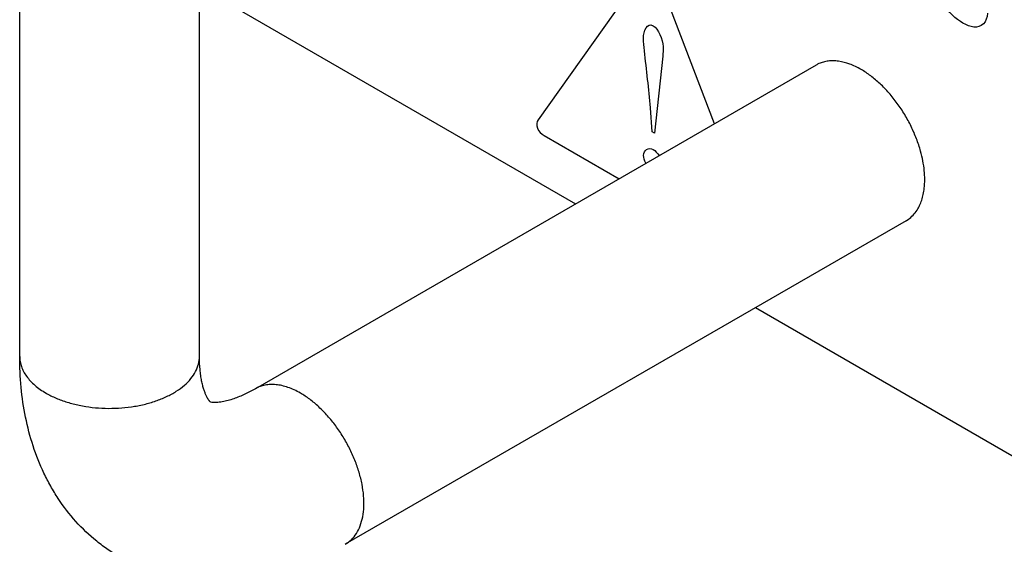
# Model space of a CAD drawing. Header units: inches. Extents: x 0 to 34, y 0 to 22.
# Tile 41 of 56: x 24.346 to 24.774, y 18.894 to 19.121. Entities that reach past the tile are written whole.
import ezdxf

# ---------------------------------------------------------------- set-up
doc = ezdxf.new("R2010")
doc.units = ezdxf.units.IN
doc.header["$LTSCALE"] = 1.87
doc.header["$MEASUREMENT"] = 0
doc.layers.get('0').update_dxf_attribs({"linetype": 'CONTINUOUS'})

msp = doc.modelspace()

# ---------------------------------------------------------------- linework, layer by layer
at = {"color": 7, "linetype": 'CONTINUOUS'}
for p, q in [((24.3464623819, 18.9752181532), (24.3464623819, 19.2944580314)), ((24.4244623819, 18.9752181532), (24.4244623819, 19.2944580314)), ((24.4244623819, 19.1356257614), (24.5875958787, 19.0414345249)), ((24.6919376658, 19.101680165), (24.448692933, 18.9612337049)), ((24.7309395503, 19.0341312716), (24.4876948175, 18.8936848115)), ((24.6655921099, 18.9964004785), (25.3123262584, 18.6229842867))]:
    msp.add_line(p, q, dxfattribs=at)
at = {"color": 40, "linetype": 'CONTINUOUS'}
for p, q in [((24.6179247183, 19.1435121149), (24.5713234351, 19.0779006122)), ((24.6478382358, 19.0762177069), (24.6232574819, 19.1404109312)), ((24.6253694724, 19.1055262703), (24.6217637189, 19.0721488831)), ((24.6207207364, 19.0727510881), (24.6199988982, 19.0831680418)), ((24.573979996, 19.0710401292), (24.606425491, 19.052306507)), ((24.6217637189, 19.0721488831), (24.6207207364, 19.0727510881))]:
    msp.add_line(p, q, dxfattribs=at)
at = {"color": 7, "linetype": 'CONTINUOUS'}
for centre, radius, start, end in [((24.6984494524, 19.0904053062), 0.0130200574, 114.0103693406, 120.0085472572), ((24.7244062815, 19.0454394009), 0.013059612, 300.0171591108, 305.1155803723)]:
    msp.add_arc(centre, radius, start, end, dxfattribs=at)
at = {"color": 40, "linetype": 'CONTINUOUS'}
for points in [[(24.7555998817, 19.1199002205), (24.752606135, 19.1216287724), (24.7491566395, 19.1246767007), (24.7472010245, 19.1284231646)], [(24.6170329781, 19.1133963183), (24.6170329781, 19.1164441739), (24.6185628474, 19.1202864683), (24.6212024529, 19.1187623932)], [(24.6170329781, 19.0624773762), (24.6170329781, 19.0648122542), (24.6192593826, 19.0661918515), (24.6212815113, 19.0650242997)], [(24.6212815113, 19.0650242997), (24.6221497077, 19.0645230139), (24.623069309, 19.063526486), (24.6238427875, 19.062363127)], [(24.6180947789, 19.0590442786), (24.6174561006, 19.060246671), (24.6170329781, 19.0615008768), (24.6170329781, 19.0624773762)]]:
    msp.add_open_spline(points, degree=3, dxfattribs=at)
for points, knots in [([(24.7662099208, 19.1241863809), (24.7662099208, 19.1202833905), (24.762178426, 19.11672971), (24.7571762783, 19.1189900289), (24.7555998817, 19.1199002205)], [0, 0, 0, 0, 0.6819597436, 1, 1, 1, 1]), ([(24.6212024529, 19.1187623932), (24.6235857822, 19.1173862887), (24.6260708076, 19.1104493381), (24.6255183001, 19.1068543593), (24.6253694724, 19.1055262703)], [0, 0, 0, 0, 0.6589322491, 1, 1, 1, 1]), ([(24.6199988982, 19.0831680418), (24.6194203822, 19.0912737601), (24.6180715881, 19.1014919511), (24.6170329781, 19.1116218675), (24.6170329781, 19.1133963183)], [0, 0, 0, 0, 0.8146748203, 1, 1, 1, 1]), ([(24.5713234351, 19.0779006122), (24.570771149, 19.0771332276), (24.5701609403, 19.0742541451), (24.5728865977, 19.0716714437), (24.573979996, 19.0710401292)], [0, 0, 0, 0, 0.4994278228, 1, 1, 1, 1])]:
    msp.add_open_spline(points, degree=3, knots=knots, dxfattribs=at)
at = {"color": 7, "linetype": 'CONTINUOUS'}
for points, knots in [([(24.711438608, 19.0997480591), (24.7106258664, 19.100217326), (24.7090011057, 19.1010736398), (24.7057856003, 19.1024319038), (24.7025521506, 19.1032961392), (24.6994016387, 19.103553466), (24.6971929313, 19.1034466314), (24.6950988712, 19.1030451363), (24.6937795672, 19.1025785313), (24.6931515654, 19.1022987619)], [0, 0, 0, 0, 0.1470888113, 0.2874029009, 0.5467737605, 0.6669342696, 0.7817002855, 0.8922483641, 1, 1, 1, 1]), ([(24.7372237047, 19.0643091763), (24.7367222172, 19.0661255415), (24.7355209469, 19.0697597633), (24.7332130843, 19.0750680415), (24.7304167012, 19.0802163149), (24.7271940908, 19.0850878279), (24.7236192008, 19.0895745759), (24.7197695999, 19.0935764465), (24.7157322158, 19.0970012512), (24.7128762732, 19.0989179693), (24.711438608, 19.0997480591)], [0, 0, 0, 0, 0.1261295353, 0.2557533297, 0.3869678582, 0.5177874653, 0.6462303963, 0.7704488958, 0.8888791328, 1, 1, 1, 1]), ([(24.7388147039, 19.0559372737), (24.7386774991, 19.0573212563), (24.7382614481, 19.0601381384), (24.7376102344, 19.062909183), (24.7372237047, 19.0643091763)], [0, 0, 0, 0, 0.4891659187, 1, 1, 1, 1]), ([(24.7388147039, 19.0482609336), (24.7389529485, 19.0494957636), (24.7390819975, 19.0520609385), (24.7389449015, 19.054623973), (24.7388147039, 19.0559372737)], [0, 0, 0, 0, 0.4849364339, 1, 1, 1, 1]), ([(24.7356856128, 19.0387375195), (24.7361062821, 19.0393912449), (24.7368744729, 19.0407957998), (24.7377721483, 19.0430903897), (24.7384363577, 19.0456005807), (24.7387133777, 19.047355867), (24.7388147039, 19.0482609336)], [0, 0, 0, 0, 0.2307440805, 0.4735009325, 0.7296773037, 1, 1, 1, 1]), ([(24.7319185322, 19.0347567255), (24.7326553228, 19.0352747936), (24.7340506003, 19.0364892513), (24.7351797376, 19.0379513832), (24.7356856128, 19.0387375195)], [0, 0, 0, 0, 0.4907002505, 1, 1, 1, 1]), ([(24.390195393, 18.887886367), (24.3883871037, 18.8889301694), (24.3848521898, 18.8911635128), (24.3781693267, 18.8961811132), (24.3705865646, 18.9034273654), (24.3641995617, 18.9117518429), (24.3598383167, 18.9189163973), (24.35595989, 18.9264159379), (24.3520302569, 18.9363313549), (24.3487626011, 18.9488484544), (24.3468606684, 18.9618821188), (24.3464623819, 18.9707425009), (24.3464623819, 18.9752181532)], [0, 0, 0, 0, 0.0612016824, 0.1224007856, 0.2447496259, 0.3672877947, 0.428770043, 0.4904374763, 0.6145971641, 0.7404770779, 0.868808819, 1, 1, 1, 1]), ([(24.346462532, 18.9752181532), (24.3464624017, 18.974479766), (24.3465906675, 18.9729859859), (24.3471636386, 18.97078003), (24.3481073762, 18.9686211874), (24.3494125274, 18.9665322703), (24.3510632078, 18.9645307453), (24.3530440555, 18.962635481), (24.3553331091, 18.9608642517), (24.3570064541, 18.959802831), (24.3578852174, 18.959295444)], [0, 0, 0, 0, 0.108017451, 0.2180771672, 0.3320054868, 0.4513401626, 0.5772551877, 0.7105630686, 0.8515575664, 1, 1, 1, 1]), ([(24.3578852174, 18.959295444), (24.359285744, 18.9584867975), (24.3622890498, 18.9570068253), (24.3671325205, 18.9552503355), (24.3723678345, 18.9539214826), (24.3778808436, 18.9530478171), (24.3835556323, 18.9526459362), (24.3892712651, 18.9527267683), (24.3949055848, 18.9532870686), (24.4003386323, 18.9543151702), (24.405454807, 18.9557902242), (24.4101463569, 18.9576799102), (24.4143141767, 18.9599472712), (24.4178712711, 18.9625468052), (24.4207423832, 18.96542947), (24.4228597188, 18.9685454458), (24.4241657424, 18.9718316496), (24.424462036, 18.9741078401), (24.4244622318, 18.9752181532)], [0, 0, 0, 0, 0.062363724, 0.1287510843, 0.1983492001, 0.2703303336, 0.3437206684, 0.417463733, 0.4904976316, 0.5617959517, 0.6304024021, 0.6955014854, 0.7564585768, 0.8129050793, 0.8648168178, 0.9125995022, 0.957183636, 1, 1, 1, 1]), ([(24.4291915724, 18.9554375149), (24.4291904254, 18.9554377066), (24.4291865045, 18.9554368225), (24.4291769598, 18.9554402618), (24.4291602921, 18.9554501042), (24.4291330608, 18.9554717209), (24.4290923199, 18.9555089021), (24.4290348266, 18.9555666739), (24.4289575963, 18.9556494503), (24.428857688, 18.9557613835), (24.4287344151, 18.9559071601), (24.428521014, 18.9561785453), (24.4282039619, 18.956636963), (24.4277821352, 18.9573566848), (24.4273068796, 18.9583132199), (24.4267988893, 18.9595258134), (24.4262848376, 18.9610058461), (24.425794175, 18.962757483), (24.4253488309, 18.9647757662), (24.4249708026, 18.9670503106), (24.4245718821, 18.9705523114), (24.4244623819, 18.9733094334), (24.4244623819, 18.9752181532)], [0, 0, 0, 0, 0.0001684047, 0.0005618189, 0.0014135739, 0.0029920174, 0.0055674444, 0.0094091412, 0.0147856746, 0.0219621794, 0.0311328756, 0.0424270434, 0.0719449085, 0.111758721, 0.1631293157, 0.2264998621, 0.302013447, 0.3898645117, 0.4897634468, 0.6011682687, 0.723599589, 1, 1, 1, 1]), ([(24.4681938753, 18.959301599), (24.4673150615, 18.9598090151), (24.4655591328, 18.9607276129), (24.4628806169, 18.9618245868), (24.4602488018, 18.9625925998), (24.4576900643, 18.963021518), (24.4552284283, 18.9631074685), (24.4528869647, 18.9628454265), (24.4506901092, 18.9622386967), (24.449332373, 18.9616028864), (24.4486930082, 18.9612335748)], [0, 0, 0, 0, 0.1484488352, 0.2894479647, 0.4227584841, 0.5486741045, 0.66800739, 0.7819325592, 0.8919877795, 1, 1, 1, 1]), ([(24.448692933, 18.9612337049), (24.4479438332, 18.9608153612), (24.4464316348, 18.9599904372), (24.444121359, 18.9588213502), (24.4417566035, 18.9577482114), (24.4393380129, 18.9568060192), (24.4372764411, 18.9561591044), (24.4356029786, 18.9557430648), (24.4343354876, 18.955486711), (24.4330535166, 18.9552958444), (24.4319747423, 18.9552001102), (24.4311070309, 18.9551649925), (24.4302436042, 18.955183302), (24.4295966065, 18.9552946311), (24.4291915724, 18.9554375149)], [0, 0, 0, 0, 0.1242298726, 0.2493820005, 0.3748156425, 0.5000815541, 0.6249856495, 0.6873420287, 0.7496932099, 0.8121518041, 0.874902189, 0.9064207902, 0.9378129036, 1, 1, 1, 1]), ([(24.4876947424, 18.8936849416), (24.488656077, 18.8942402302), (24.4904789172, 18.8956348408), (24.4926714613, 18.8984088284), (24.4943109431, 18.9018002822), (24.4953715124, 18.9057278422), (24.4958439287, 18.9101078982), (24.4957233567, 18.9148507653), (24.4950138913, 18.9198583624), (24.4937330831, 18.9250263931), (24.4919068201, 18.9302453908), (24.4895748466, 18.9354048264), (24.4867870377, 18.9403949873), (24.4836016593, 18.9451084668), (24.4800886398, 18.9494460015), (24.4763203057, 18.9533155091), (24.4723775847, 18.9566319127), (24.4695943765, 18.9584929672), (24.4681938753, 18.959301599)], [0, 0, 0, 0, 0.0428131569, 0.0873943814, 0.1351746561, 0.1870845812, 0.2435298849, 0.304486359, 0.3695853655, 0.4381922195, 0.5094913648, 0.582526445, 0.656270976, 0.7296629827, 0.8016459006, 0.8712458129, 0.9376348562, 1, 1, 1, 1])]:
    msp.add_open_spline(points, degree=3, knots=knots, dxfattribs=at)

doc.saveas('drawing.dxf')
